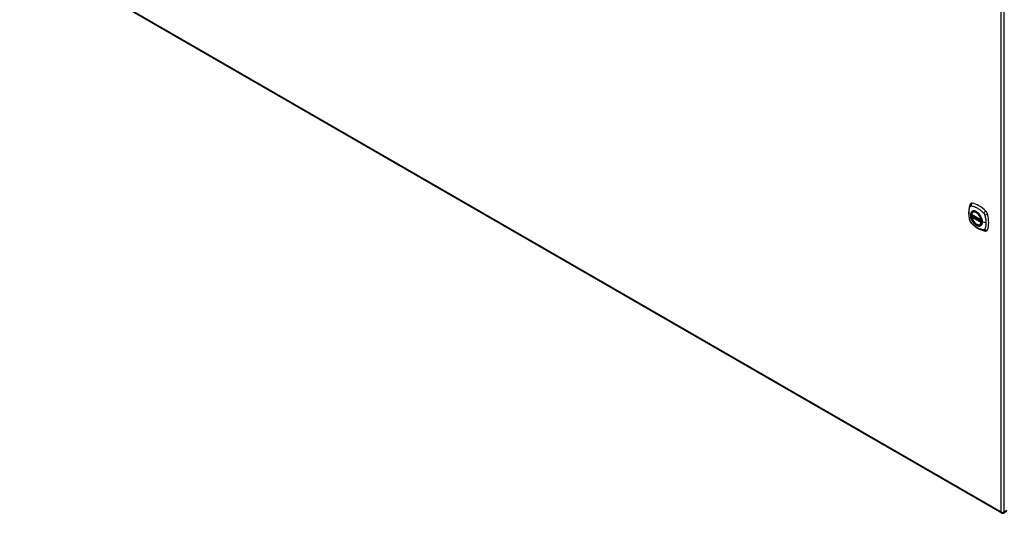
# Model space of a CAD drawing. Header units: inches. Extents: x 24 to 626, y 68 to 289.
# Tile 21 of 30: x 533 to 575, y 234 to 256. Entities that reach past the tile are written whole.
import ezdxf

# ---------------------------------------------------------------- set-up
doc = ezdxf.new("R2010")
doc.units = ezdxf.units.IN
doc.header["$MEASUREMENT"] = 0
doc.layers.add('Visible Edges(ANSI)', color=7, linetype='Continuous', lineweight=25)
doc.layers.add('Visible Tangent Edges(ANSI)', color=7, linetype='Continuous', lineweight=25)

msp = doc.modelspace()

# ---------------------------------------------------------------- linework, layer by layer
at = {"layer": 'Visible Edges(ANSI)'}
for p, q in [((533.098, 258.674), (575.245, 234.341)), ((573.966, 247.164), (574.38, 246.925)), ((573.966, 247.069), (573.98, 247.077)), ((573.985, 247.088), (573.985, 247.091)), ((573.991, 247.103), (574.032, 247.126)), ((574.022, 247.268), (574.033, 247.274)), ((574.335, 246.726), (574.346, 246.732)), ((575.344, 234.341), (575.475, 234.416))]:
    msp.add_line(p, q, dxfattribs=at)
at = {"layer": 'Visible Edges(ANSI)', "flags": 128}
for points in [[(573.889, 247.578), (573.881, 247.556), (573.875, 247.537), (573.869, 247.518), (573.864, 247.5), (573.86, 247.481), (573.856, 247.461), (573.849, 247.421), (573.843, 247.381), (573.839, 247.339), (573.837, 247.297), (573.836, 247.254), (573.837, 247.21), (573.839, 247.166), (573.843, 247.122), (573.848, 247.077), (573.855, 247.032), (573.864, 246.986), (573.873, 246.941), (573.879, 246.918), (573.882, 246.906), (573.886, 246.892)], [(573.927, 247.634), (573.914, 247.62), (573.903, 247.606), (573.895, 247.592), (573.889, 247.578)], [(573.96, 247.177), (573.965, 247.192), (573.97, 247.206), (573.976, 247.219), (573.983, 247.231), (573.992, 247.242), (574.001, 247.252), (574.011, 247.261), (574.022, 247.268)], [(574.335, 246.726), (574.324, 246.72), (574.312, 246.716), (574.299, 246.713), (574.286, 246.711), (574.272, 246.71), (574.258, 246.711), (574.244, 246.713), (574.23, 246.717), (574.215, 246.721), (574.2, 246.727), (574.186, 246.734), (574.171, 246.742), (574.156, 246.751), (574.142, 246.762), (574.127, 246.773), (574.113, 246.785), (574.1, 246.798), (574.086, 246.812), (574.073, 246.826), (574.06, 246.842), (574.048, 246.858), (574.037, 246.874), (574.026, 246.892), (574.015, 246.909), (574.006, 246.927), (573.997, 246.945), (573.989, 246.964), (573.981, 246.982), (573.975, 247.001), (573.969, 247.02), (573.964, 247.038), (573.96, 247.056)], [(573.98, 247.077), (573.982, 247.079), (573.984, 247.082), (573.986, 247.086), (573.985, 247.088)], [(574.275, 247.188), (574.294, 247.166), (574.312, 247.142), (574.328, 247.118), (574.344, 247.092), (574.358, 247.066), (574.371, 247.039), (574.382, 247.012), (574.392, 246.985)], [(573.886, 246.892), (573.89, 246.878), (573.895, 246.865), (573.901, 246.853), (573.908, 246.84), (573.915, 246.829), (573.923, 246.817), (573.932, 246.806), (573.941, 246.796)], [(573.941, 246.796), (573.951, 246.786), (573.96, 246.777), (573.978, 246.76), (574.012, 246.73), (574.047, 246.7), (574.083, 246.671), (574.119, 246.644), (574.156, 246.618), (574.193, 246.594), (574.23, 246.572), (574.267, 246.551), (574.305, 246.532), (574.343, 246.515), (574.381, 246.499), (574.42, 246.485), (574.458, 246.474), (574.496, 246.464), (574.515, 246.46), (574.525, 246.458), (574.537, 246.456)], [(574.537, 246.456), (574.552, 246.454), (574.568, 246.454), (574.586, 246.456), (574.604, 246.46)]]:
    msp.add_lwpolyline(points, dxfattribs=at)
at = {"layer": 'Visible Edges(ANSI)'}
for centre, radius, start, end in [((573.972, 247.175), 0.0118, 166.5554, 240), ((573.972, 247.059), 0.0118, 120, 190.611), ((573.997, 247.093), 0.0118, 120, 187.8283), ((574.386, 246.936), 0.0118, 240, 282.6344), ((575.295, 234.426), 0.099, 240, 300)]:
    msp.add_arc(centre, radius, start, end, dxfattribs=at)
for centre, major_axis, start_param, end_param in [((574.026, 247.488), (-0.089, 0.153), 5.825423, 6.408181), ((574.276, 246.491), (-0.64, 1.108), 5.170151, 5.825423), ((574.172, 246.993), (0.157, -0.273), 2.363977, 7.060801), ((574.527, 247.198), (0.089, -0.153), 1.113034, 2.028558), ((573.789, 247.335), (-0.64, 1.108), 3.599355, 4.254627), ((574.527, 246.619), (0.089, -0.153), 6.158189, 6.740947)]:
    msp.add_ellipse(centre, major_axis=major_axis, ratio=0.57735, start_param=start_param, end_param=end_param, dxfattribs=at)
msp.add_ellipse((574.168, 246.991), major_axis=(-0.16, 0.277), ratio=0.57735, dxfattribs=at)
at = {"layer": 'Visible Tangent Edges(ANSI)'}
for p, q in [((533.077, 258.72), (575.225, 234.386)), ((575.225, 234.386), (575.225, 258.652)), ((575.365, 234.386), (575.365, 258.652)), ((574.377, 246.931), (573.964, 247.17)), ((573.964, 247.054), (574.377, 246.815)), ((573.972, 247.068), (573.983, 247.075)), ((574.386, 246.829), (573.972, 247.068)), ((573.983, 247.075), (574.393, 246.838)), ((574.394, 246.855), (573.991, 247.088)), ((573.997, 247.102), (574.035, 247.124)), ((574.394, 246.873), (573.997, 247.102)), ((574.393, 246.833), (574.386, 246.829)), ((574.576, 246.805), (574.42, 246.845)), ((575.475, 234.45), (575.365, 234.386))]:
    msp.add_line(p, q, dxfattribs=at)
at = {"layer": 'Visible Tangent Edges(ANSI)', "flags": 128}
for points in [[(573.899, 246.877), (573.889, 246.911), (573.882, 246.94), (573.875, 246.97), (573.869, 246.999), (573.864, 247.029), (573.859, 247.058), (573.855, 247.087), (573.852, 247.115), (573.849, 247.144), (573.847, 247.172), (573.846, 247.199), (573.846, 247.227), (573.846, 247.253), (573.847, 247.28), (573.849, 247.305), (573.852, 247.33), (573.855, 247.355), (573.859, 247.379), (573.864, 247.403), (573.869, 247.425), (573.875, 247.448), (573.882, 247.469), (573.889, 247.49), (573.899, 247.512)], [(573.899, 247.512), (573.9, 247.514), (573.901, 247.515), (573.902, 247.517), (573.903, 247.519), (573.904, 247.52), (573.906, 247.521), (573.907, 247.523), (573.908, 247.524), (573.91, 247.525), (573.911, 247.526), (573.913, 247.527), (573.914, 247.528), (573.916, 247.529), (573.917, 247.53), (573.919, 247.53), (573.921, 247.531), (573.922, 247.532), (573.924, 247.532), (573.926, 247.532), (573.928, 247.533), (573.93, 247.533), (573.931, 247.533), (573.933, 247.533), (573.935, 247.533)], [(573.935, 247.533), (573.959, 247.531), (573.981, 247.527), (574.003, 247.522), (574.026, 247.516), (574.049, 247.509), (574.071, 247.502), (574.095, 247.493), (574.118, 247.484), (574.141, 247.474), (574.164, 247.463), (574.188, 247.451), (574.211, 247.438), (574.234, 247.424), (574.258, 247.409), (574.281, 247.393), (574.304, 247.377), (574.327, 247.359), (574.35, 247.341), (574.372, 247.322), (574.395, 247.303), (574.417, 247.283), (574.439, 247.262), (574.461, 247.241), (574.485, 247.216)], [(573.973, 247.288), (573.964, 247.28), (573.956, 247.271), (573.948, 247.261), (573.941, 247.25), (573.935, 247.239), (573.93, 247.226), (573.925, 247.213), (573.922, 247.199), (573.919, 247.184), (573.917, 247.169), (573.915, 247.153), (573.915, 247.136), (573.915, 247.119), (573.917, 247.101), (573.919, 247.084), (573.922, 247.066), (573.925, 247.047), (573.93, 247.028), (573.935, 247.01), (573.941, 246.991), (573.948, 246.972), (573.956, 246.953), (573.964, 246.935), (573.973, 246.917)], [(574.417, 246.847), (574.411, 246.789), (574.394, 246.74), (574.367, 246.703), (574.33, 246.679), (574.286, 246.669), (574.237, 246.675), (574.184, 246.694), (574.131, 246.728), (574.079, 246.773), (574.031, 246.829), (573.99, 246.891), (573.957, 246.959), (573.934, 247.028), (573.921, 247.095), (573.92, 247.158), (573.93, 247.212), (573.95, 247.257), (573.981, 247.289), (574.021, 247.308), (574.067, 247.312), (574.118, 247.301), (574.171, 247.276), (574.225, 247.238), (574.275, 247.188)], [(574.006, 247.307), (574.005, 247.307), (574.003, 247.306), (574.002, 247.306), (574, 247.305), (573.999, 247.304), (573.997, 247.304), (573.996, 247.303), (573.994, 247.302), (573.993, 247.301), (573.991, 247.301), (573.99, 247.3), (573.989, 247.299), (573.987, 247.298), (573.986, 247.297), (573.985, 247.297), (573.983, 247.296), (573.982, 247.295), (573.981, 247.294), (573.979, 247.293), (573.978, 247.292), (573.977, 247.291), (573.975, 247.29), (573.974, 247.289), (573.973, 247.288)], [(573.98, 247.077), (573.98, 247.077), (573.98, 247.077), (573.98, 247.077), (573.98, 247.077), (573.98, 247.077), (573.98, 247.077), (573.98, 247.077), (573.98, 247.077), (573.98, 247.077), (573.98, 247.077), (573.98, 247.077), (573.98, 247.077), (573.98, 247.077), (573.98, 247.077), (573.98, 247.077), (573.98, 247.077), (573.98, 247.077), (573.98, 247.077), (573.98, 247.077), (573.98, 247.077), (573.98, 247.077), (573.98, 247.077), (573.98, 247.077), (573.98, 247.077)], [(573.98, 247.077), (573.98, 247.077), (573.98, 247.077), (573.98, 247.077), (573.98, 247.077), (573.98, 247.077), (573.98, 247.077), (573.98, 247.076), (573.98, 247.076), (573.98, 247.076), (573.98, 247.076), (573.98, 247.076), (573.98, 247.076), (573.98, 247.076), (573.98, 247.076), (573.98, 247.076), (573.98, 247.076), (573.981, 247.076), (573.981, 247.076), (573.981, 247.076), (573.981, 247.076), (573.981, 247.076), (573.981, 247.076), (573.982, 247.076), (573.982, 247.076)], [(573.982, 247.076), (573.982, 247.076), (573.982, 247.075), (573.982, 247.075), (573.982, 247.075), (573.982, 247.075), (573.982, 247.075), (573.982, 247.075), (573.982, 247.075), (573.982, 247.075), (573.982, 247.075), (573.982, 247.075), (573.982, 247.075), (573.983, 247.075), (573.983, 247.075), (573.983, 247.075), (573.983, 247.075), (573.983, 247.075), (573.983, 247.075), (573.983, 247.075), (573.983, 247.075), (573.983, 247.075), (573.983, 247.075), (573.983, 247.075), (573.983, 247.075)], [(573.986, 247.09), (573.985, 247.09), (573.985, 247.09), (573.985, 247.09), (573.985, 247.09), (573.985, 247.09), (573.985, 247.09), (573.985, 247.09), (573.985, 247.089), (573.985, 247.089), (573.985, 247.089), (573.985, 247.089), (573.985, 247.089), (573.985, 247.089), (573.985, 247.089), (573.985, 247.089), (573.985, 247.089), (573.985, 247.089), (573.985, 247.089), (573.985, 247.089), (573.985, 247.089), (573.985, 247.089), (573.985, 247.089), (573.985, 247.089), (573.985, 247.088)], [(573.989, 247.089), (573.988, 247.089), (573.988, 247.089), (573.988, 247.089), (573.988, 247.089), (573.988, 247.09), (573.987, 247.09), (573.987, 247.09), (573.987, 247.09), (573.987, 247.09), (573.987, 247.09), (573.987, 247.09), (573.987, 247.09), (573.986, 247.09), (573.986, 247.09), (573.986, 247.09), (573.986, 247.09), (573.986, 247.09), (573.986, 247.09), (573.986, 247.09), (573.986, 247.09), (573.986, 247.09), (573.986, 247.09), (573.986, 247.09), (573.986, 247.09)], [(573.991, 247.088), (573.991, 247.088), (573.991, 247.088), (573.991, 247.088), (573.991, 247.088), (573.991, 247.088), (573.991, 247.088), (573.991, 247.088), (573.99, 247.088), (573.99, 247.088), (573.99, 247.088), (573.99, 247.088), (573.99, 247.089), (573.99, 247.089), (573.99, 247.089), (573.99, 247.089), (573.99, 247.089), (573.989, 247.089), (573.989, 247.089), (573.989, 247.089), (573.989, 247.089), (573.989, 247.089), (573.989, 247.089), (573.989, 247.089), (573.989, 247.089)], [(574.328, 247.122), (574.317, 247.139), (574.305, 247.155), (574.292, 247.171), (574.279, 247.186), (574.266, 247.201), (574.253, 247.215), (574.239, 247.228), (574.225, 247.241), (574.211, 247.252), (574.196, 247.263), (574.182, 247.273), (574.167, 247.282), (574.153, 247.29), (574.138, 247.297), (574.124, 247.303), (574.109, 247.307), (574.095, 247.311), (574.081, 247.314), (574.068, 247.315), (574.055, 247.316), (574.042, 247.315), (574.029, 247.314), (574.017, 247.311), (574.006, 247.307)], [(574.361, 247.064), (574.36, 247.066), (574.359, 247.069), (574.357, 247.071), (574.356, 247.074), (574.355, 247.076), (574.353, 247.079), (574.352, 247.081), (574.351, 247.084), (574.349, 247.086), (574.348, 247.088), (574.347, 247.091), (574.345, 247.093), (574.344, 247.096), (574.342, 247.098), (574.341, 247.1), (574.34, 247.103), (574.338, 247.105), (574.337, 247.108), (574.335, 247.11), (574.334, 247.112), (574.332, 247.115), (574.331, 247.117), (574.329, 247.119), (574.328, 247.122)], [(574.42, 246.845), (574.419, 246.853), (574.419, 246.862), (574.419, 246.87), (574.418, 246.879), (574.417, 246.888), (574.416, 246.897), (574.414, 246.906), (574.413, 246.915), (574.411, 246.924), (574.409, 246.934), (574.407, 246.943), (574.404, 246.952), (574.402, 246.961), (574.399, 246.971), (574.396, 246.98), (574.393, 246.99), (574.39, 246.999), (574.386, 247.008), (574.382, 247.018), (574.378, 247.027), (574.374, 247.036), (574.37, 247.046), (574.366, 247.055), (574.361, 247.064)], [(574.392, 246.985), (574.394, 246.979), (574.396, 246.973), (574.398, 246.967), (574.4, 246.961), (574.401, 246.955), (574.403, 246.949), (574.404, 246.943), (574.406, 246.937), (574.407, 246.932), (574.408, 246.926), (574.409, 246.92), (574.411, 246.914), (574.411, 246.908), (574.412, 246.903), (574.413, 246.897), (574.414, 246.891), (574.415, 246.885), (574.415, 246.88), (574.416, 246.874), (574.416, 246.869), (574.416, 246.863), (574.417, 246.858), (574.417, 246.852), (574.417, 246.847)], [(574.485, 247.216), (574.486, 247.215), (574.487, 247.214), (574.488, 247.212), (574.489, 247.211), (574.49, 247.21), (574.491, 247.209), (574.492, 247.208), (574.493, 247.207), (574.493, 247.205), (574.494, 247.204), (574.495, 247.203), (574.496, 247.202), (574.497, 247.2), (574.498, 247.199), (574.499, 247.198), (574.5, 247.197), (574.501, 247.195), (574.501, 247.194), (574.502, 247.193), (574.503, 247.191), (574.504, 247.19), (574.505, 247.189), (574.506, 247.188), (574.506, 247.186)], [(574.506, 247.186), (574.507, 247.185), (574.508, 247.184), (574.509, 247.182), (574.509, 247.181), (574.51, 247.179), (574.511, 247.178), (574.511, 247.177), (574.512, 247.175), (574.513, 247.174), (574.513, 247.173), (574.514, 247.171), (574.515, 247.17), (574.515, 247.168), (574.516, 247.167), (574.516, 247.166), (574.517, 247.164), (574.518, 247.163), (574.518, 247.161), (574.519, 247.16), (574.519, 247.159), (574.52, 247.157), (574.52, 247.156), (574.521, 247.154), (574.521, 247.153)], [(574.521, 247.153), (574.527, 247.135), (574.531, 247.12), (574.535, 247.105), (574.539, 247.09), (574.542, 247.076), (574.545, 247.061), (574.549, 247.046), (574.552, 247.031), (574.555, 247.017), (574.557, 247.002), (574.56, 246.988), (574.562, 246.973), (574.565, 246.959), (574.567, 246.944), (574.568, 246.93), (574.57, 246.916), (574.572, 246.902), (574.573, 246.888), (574.574, 246.874), (574.575, 246.86), (574.576, 246.846), (574.576, 246.832), (574.576, 246.818), (574.576, 246.805)], [(573.935, 246.815), (573.933, 246.817), (573.931, 246.819), (573.93, 246.821), (573.928, 246.824), (573.926, 246.826), (573.924, 246.829), (573.922, 246.831), (573.921, 246.834), (573.919, 246.836), (573.917, 246.839), (573.916, 246.842), (573.914, 246.844), (573.913, 246.847), (573.911, 246.85), (573.91, 246.852), (573.908, 246.855), (573.907, 246.858), (573.906, 246.861), (573.904, 246.863), (573.903, 246.866), (573.902, 246.869), (573.901, 246.872), (573.9, 246.875), (573.899, 246.877)], [(574.485, 246.497), (574.461, 246.5), (574.439, 246.504), (574.417, 246.509), (574.395, 246.515), (574.372, 246.522), (574.35, 246.529), (574.327, 246.538), (574.304, 246.547), (574.281, 246.558), (574.258, 246.569), (574.234, 246.581), (574.211, 246.594), (574.188, 246.608), (574.164, 246.623), (574.141, 246.638), (574.118, 246.655), (574.095, 246.672), (574.071, 246.69), (574.049, 246.709), (574.026, 246.728), (574.003, 246.748), (573.981, 246.769), (573.959, 246.79), (573.935, 246.815)], [(573.973, 246.917), (573.974, 246.914), (573.975, 246.912), (573.977, 246.909), (573.978, 246.907), (573.979, 246.904), (573.981, 246.902), (573.982, 246.899), (573.983, 246.897), (573.985, 246.895), (573.986, 246.892), (573.987, 246.89), (573.989, 246.887), (573.99, 246.885), (573.991, 246.883), (573.993, 246.88), (573.994, 246.878), (573.996, 246.875), (573.997, 246.873), (573.999, 246.871), (574, 246.868), (574.002, 246.866), (574.003, 246.864), (574.005, 246.861), (574.006, 246.859)], [(574.006, 246.859), (574.018, 246.842), (574.029, 246.826), (574.042, 246.81), (574.055, 246.794), (574.068, 246.78), (574.082, 246.766), (574.095, 246.753), (574.11, 246.74), (574.124, 246.729), (574.138, 246.718), (574.153, 246.708), (574.167, 246.699), (574.182, 246.691), (574.196, 246.684), (574.211, 246.678), (574.225, 246.673), (574.239, 246.67), (574.253, 246.667), (574.266, 246.665), (574.279, 246.665), (574.292, 246.665), (574.305, 246.667), (574.317, 246.669), (574.328, 246.673)], [(574.328, 246.673), (574.329, 246.674), (574.331, 246.674), (574.332, 246.675), (574.334, 246.676), (574.335, 246.676), (574.337, 246.677), (574.338, 246.678), (574.34, 246.678), (574.341, 246.679), (574.342, 246.68), (574.344, 246.681), (574.345, 246.681), (574.347, 246.682), (574.348, 246.683), (574.349, 246.684), (574.351, 246.685), (574.352, 246.686), (574.353, 246.687), (574.355, 246.687), (574.356, 246.688), (574.357, 246.689), (574.359, 246.69), (574.36, 246.691), (574.361, 246.692)], [(574.361, 246.692), (574.366, 246.696), (574.37, 246.7), (574.374, 246.705), (574.378, 246.71), (574.382, 246.714), (574.386, 246.719), (574.39, 246.725), (574.393, 246.73), (574.396, 246.736), (574.399, 246.742), (574.402, 246.748), (574.404, 246.755), (574.407, 246.761), (574.409, 246.768), (574.411, 246.775), (574.413, 246.782), (574.414, 246.789), (574.416, 246.797), (574.417, 246.804), (574.418, 246.812), (574.419, 246.82), (574.419, 246.828), (574.419, 246.836), (574.42, 246.845)], [(574.576, 246.805), (574.576, 246.791), (574.576, 246.778), (574.576, 246.765), (574.575, 246.752), (574.574, 246.739), (574.573, 246.726), (574.572, 246.713), (574.57, 246.701), (574.568, 246.688), (574.567, 246.676), (574.565, 246.664), (574.562, 246.652), (574.56, 246.64), (574.557, 246.628), (574.555, 246.617), (574.552, 246.605), (574.549, 246.594), (574.545, 246.583), (574.542, 246.572), (574.539, 246.561), (574.535, 246.551), (574.531, 246.54), (574.527, 246.53), (574.521, 246.518)], [(574.521, 246.518), (574.52, 246.517), (574.519, 246.515), (574.518, 246.513), (574.517, 246.512), (574.516, 246.51), (574.515, 246.509), (574.513, 246.508), (574.512, 246.507), (574.511, 246.505), (574.509, 246.504), (574.508, 246.503), (574.506, 246.502), (574.505, 246.502), (574.503, 246.501), (574.502, 246.5), (574.5, 246.499), (574.498, 246.499), (574.496, 246.498), (574.494, 246.498), (574.493, 246.498), (574.491, 246.498), (574.489, 246.497), (574.487, 246.497), (574.485, 246.497)]]:
    msp.add_lwpolyline(points, dxfattribs=at)
at = {"layer": 'Visible Tangent Edges(ANSI)'}
for centre, major_axis, ratio, start_param, end_param in [((573.999, 247.536), (-0.11, 0.042), 0.704518, 0, 0.765179), ((574.026, 247.551), (-0.027, -0.115), 0.753705, 3.902663, 5.039934), ((574.171, 246.992), (-0.173, 0.3), 0.57735, 5.055237, 10.652726), ((573.972, 247.175), (-0.0115, 0.0027), 0.697177, 0, 0.936254), ((573.972, 247.059), (-0.0116, -0.0022), 0.424984, 0, 0.691657), ((574.17, 246.992), (-0.151, 0.261), 0.57735, 4.164956, 6.830618), ((573.972, 247.175), (-0.0059, -0.0102), 0.57735, 5.497787, 6.283185), ((573.972, 247.059), (-0.0059, -0.0102), 0.57735, 3.926991, 5.497787), ((574.17, 246.992), (0.151, -0.261), 0.57735, 4.164956, 6.830618), ((573.972, 247.059), (-0.0059, 0.0102), 0.57735, 5.497787, 6.283185), ((573.974, 247.087), (0.0018, -0.0117), 0.983841, 0.332621, 1.648576), ((573.98, 247.086), (0.0039, 0.0112), 0.653911, 3.808835, 5.235416), ((573.983, 247.085), (0.0059, 0.0102), 0.57735, 3.926991, 5.335914), ((573.997, 247.093), (-0.0117, -0.0016), 0.470841, 0, 0.203742), ((573.997, 247.093), (-0.0059, -0.0102), 0.57735, 3.926991, 5.351326), ((573.997, 247.093), (-0.0059, 0.0102), 0.57735, 5.497787, 6.283185), ((574.179, 246.997), (-0.156, 0.271), 0.57735, 6.166197, 6.283185), ((574.555, 247.245), (-0.0787, -0.088), 0.341266, 4.200572, 5.337843), ((574.582, 247.199), (0.116, 0.024), 0.341266, 4.086935, 5.224206), ((573.999, 246.924), (-0.114, -0.032), 0.390453, 0, 0.392125), ((574.026, 246.878), (-0.0849, -0.0822), 0.390453, 5.89106, 6.283185), ((574.179, 246.997), (0.156, -0.271), 0.57735, 0, 0.116988), ((574.386, 246.936), (-0.0059, -0.0102), 0.57735, 5.497787, 6.283185), ((574.386, 246.936), (-0.0116, -0.0022), 0.424984, 0.691657, 1.603666), ((574.386, 246.82), (0.0059, 0.0102), 0.57735, 0.785398, 2.356194), ((574.386, 246.82), (0.0115, -0.0027), 0.697177, 4.077847, 5.160757), ((574.386, 246.82), (0.0059, -0.0102), 0.57735, 1.624298, 2.356194), ((574.422, 246.847), (-0.00492, 0), 0.57735, 0.141897, 1.156289), ((574.555, 246.572), (-0.019, -0.117), 0.704518, 5.518007, 6.283185), ((574.582, 246.588), (0.113, -0.035), 0.753705, 4.384844, 5.522115), ((575.295, 234.426), (-0.0495, -0.0857), 0.57735, 5.497787, 6.283185), ((575.295, 234.426), (0.099, 0), 0.57735, 3.926991, 5.497787), ((575.295, 234.426), (0.0495, -0.0857), 0.57735, 0, 0.785398)]:
    msp.add_ellipse(centre, major_axis=major_axis, ratio=ratio, start_param=start_param, end_param=end_param, dxfattribs=at)
for centre, major_axis in [((574.171, 246.993), (0.171, -0.296)), ((574.168, 246.991), (-0.163, 0.282)), ((574.168, 246.991), (0.162, -0.281))]:
    msp.add_ellipse(centre, major_axis=major_axis, ratio=0.57735, dxfattribs=at)

doc.saveas('drawing.dxf')
